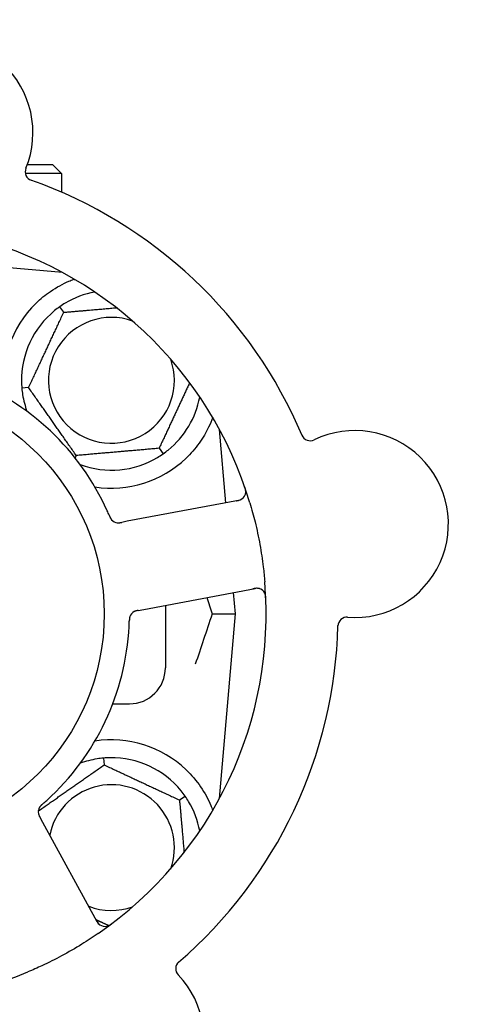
# Model space of a CAD drawing. Header units: inches. Extents: x 24 to 1128, y -69 to 748.
# Tile 76 of 256: x 146.89 to 148.46, y 252.35 to 255.77. Entities that reach past the tile are written whole.
import ezdxf

# ---------------------------------------------------------------- set-up
doc = ezdxf.new("R2010")
doc.units = ezdxf.units.IN
doc.header["$LTSCALE"] = 32
doc.header["$MEASUREMENT"] = 0
doc.layers.add('Dimension (ANSI)', color=7, linetype='Continuous', lineweight=25)
doc.layers.add('Visible (ANSI)', color=7, linetype='Continuous', lineweight=30)
doc.styles.add('Note Text (ANSI)', font='tahoma.ttf')
doc.dimstyles.new('SB Fraction-16 (ANSI)', dxfattribs={"dimscale": 32, "dimtxt": 0.125, "dimasz": 0.098425, "dimexe": 0.125, "dimexo": 0.0625, "dimgap": 0.031496, "dimtad": 0, "dimtih": 1, "dimtoh": 1, "dimdec": 4, "dimrnd": 1e-08, "dimzin": 0, "dimdsep": 46, "dimlunit": 5, "dimtxsty": 'Note Text (ANSI)', "dimcen": 0.09, "dimdle": 0.393701, "dimclrd": 256, "dimclre": 256, "dimclrt": 256, "dimadec": 0, "dimazin": 3, "dimtfac": 0.96, "dimtofl": 0, "dimtmove": 0, "dimatfit": 3, "dimfxl": 1, "dimfrac": 2, "dimtolj": 1, "dimtzin": 12, "dimlwd": -1, "dimlwe": -1, "dimarcsym": 0})

# ---------------------------------------------------------------- blocks, each defined once
blk = doc.blocks.new('*D15')
at = {"layer": 'Defpoints', "color": 0, "transparency": 16777216}
for p in [(159.2904, 460.4837), (67.9568, 170.772), (125.1654, 170.772)]:
    blk.add_point(p, dxfattribs=at)
at = {"layer": 'Dimension (ANSI)', "transparency": 16777216}
for p, q in [((157.2904, 460.4837), (63.9568, 460.4837)), ((67.9568, 457.3341), (67.9568, 323.1609)), ((67.9568, 173.9216), (67.9568, 316.0948)), ((123.1654, 170.772), (63.9568, 170.772))]:
    blk.add_line(p, q, dxfattribs=at)
for points in [[(67.4319, 457.3341), (68.4817, 457.3341), (67.9568, 460.4837)], [(67.4319, 173.9216), (68.4817, 173.9216), (67.9568, 170.772)]]:
    blk.add_solid(points, dxfattribs=at)
at = {"layer": 'Dimension (ANSI)', "transparency": 16777216, "insert": (55.7701, 322.153), "char_height": 4, "attachment_point": 1, "style": 'Note Text (ANSI)'}
blk.add_mtext('\\A1;289 11/16', dxfattribs=at)

msp = doc.modelspace()

# ---------------------------------------------------------------- linework, layer by layer
at = {"layer": 'Visible (ANSI)'}
for p, q in [((146.92138, 255.2692), (147.00861, 255.2692)), ((147.00861, 255.2692), (147.03986, 255.23795)), ((147.03986, 255.23795), (146.91474, 255.23795)), ((147.03986, 255.23795), (147.03986, 255.17367)), ((147.04309, 254.89428), (146.71431, 254.92305)), ((147.03986, 254.89603), (147.03986, 254.89457)), ((147.04803, 254.75567), (147.03437, 254.77519)), ((146.92603, 254.49404), (146.9023, 254.49197)), ((147.61102, 254.09345), (147.58869, 254.34869)), ((147.37919, 254.28273), (147.39285, 254.26322)), ((147.09161, 254.25757), (147.08768, 254.24915)), ((147.65503, 254.10175), (147.26883, 254.0289)), ((147.26883, 254.0289), (147.24928, 254.02521)), ((147.32658, 253.7228), (147.71278, 253.79565)), ((147.64486, 253.7067), (147.63831, 253.7816)), ((147.30706, 253.71911), (147.32658, 253.7228)), ((147.40111, 253.73686), (147.40111, 253.5192)), ((147.56339, 253.7067), (147.64486, 253.7067)), ((147.58869, 253.06472), (147.64486, 253.7067)), ((147.2184, 253.3942), (147.27611, 253.3942)), ((147.18637, 253.20551), (147.18845, 253.18178)), ((147.45008, 253.05978), (147.46959, 253.07344)), ((146.97568, 252.98101), (146.96613, 252.99847)), ((147.16431, 252.63623), (146.97568, 252.98101))]:
    msp.add_line(p, q, dxfattribs=at)
msp.add_circle((146.40111, 253.7067), 0.7875, dxfattribs=at)
for centre, radius, start, end in [((146.61601, 255.38046), 0.325, 337.56477, 187.80207), ((146.9453, 255.2445), 0.03125, 157.56477, 250.51231), ((146.40111, 253.7067), 1.6, 22.81714, 70.5497), ((146.40111, 253.7067), 1.35, 16.62287, 76.74397), ((147.21361, 254.5192), 0.3125, 100.71622, 120.84193), ((147.21361, 254.5192), 0.375, 134.27762, 188.78707), ((147.21361, 254.5192), 0.3125, 129.15807, 180.84193), ((147.21361, 254.5192), 0.21875, 70.34111, 19.65889), ((146.40111, 253.7067), 0.875, 24.19111, 69.17573), ((147.21361, 254.5192), 0.3125, 189.15807, 200.27972), ((147.21361, 254.5192), 0.3125, 309.15807, 349.28378), ((148.05936, 254.01953), 0.325, 265.56477, 115.80207), ((147.9043, 254.34027), 0.03125, 202.85452, 295.80207), ((147.21361, 254.5192), 0.3125, 249.72028, 300.84193), ((147.21361, 254.5192), 0.375, 261.21293, 313.75453), ((147.64924, 254.13246), 0.03125, 280.68342, 18.83549), ((147.23782, 254.05485), 0.03125, 221.46904, 263.46837), ((146.40111, 253.7067), 1.35, 304.62287, 4.74397), ((147.71857, 253.76495), 0.03125, 2.53135, 100.68342), ((147.30715, 253.68733), 0.03125, 118.67765, 160.13682), ((148.03181, 253.66435), 0.03125, 85.56477, 178.51231), ((146.40111, 253.7067), 0.875, 312.19111, 357.17573), ((146.40111, 253.7067), 1.6, 310.81714, 358.5497), ((147.27611, 253.5192), 0.125, 270, 0), ((147.21361, 252.8942), 0.375, 46.24547, 98.78707), ((147.21361, 252.8942), 0.3125, 99.15807, 110.27972), ((147.21361, 252.8942), 0.3125, 39.15807, 90.84193), ((147.21361, 252.8942), 0.21875, 340.34111, 168.47873), ((147.21361, 252.8942), 0.3125, 10.71622, 30.84193), ((146.99077, 253.01853), 0.03125, 149.46904, 191.46837), ((147.21361, 252.8942), 0.21875, 248.88811, 289.65889), ((146.40111, 253.7067), 1.35, 232.62287, 292.74397), ((147.19172, 252.65123), 0.03125, 208.68342, 306.83549), ((147.46818, 252.47287), 0.03125, 130.85452, 223.80207), ((147.21106, 252.22628), 0.325, 193.56477, 43.80207)]:
    msp.add_arc(centre, radius, start, end, dxfattribs=at)
for points, knots in [([(146.95181, 254.78769), (146.96695, 254.80245), (146.9839, 254.81637), (147.02291, 254.84314), (147.04532, 254.85505), (147.07105, 254.8661), (147.07676, 254.86839), (147.08251, 254.87054)], [0.55181372, 0.55181372, 0.55181372, 0.55181372, 0.71000954, 0.71000954, 0.90366002, 0.90366002, 0.95550669, 0.95550669, 0.95550669, 0.95550669]), ([(147.56544, 254.38983), (147.56128, 254.37853), (147.55646, 254.36682), (147.54274, 254.33842), (147.53151, 254.31896), (147.50469, 254.28168), (147.48914, 254.26384), (147.47295, 254.24834)], [1.39089206, 1.39089206, 1.39089206, 1.39089206, 1.4959744, 1.4959744, 1.66977331, 1.66977331, 1.84048199, 1.84048199, 1.84048199, 1.84048199]), ([(147.68026, 254.12869), (147.68029, 254.12897), (147.68032, 254.12933), (147.6804, 254.13053), (147.68042, 254.13146), (147.68034, 254.13356), (147.68024, 254.13482), (147.6799, 254.13699), (147.67978, 254.13768), (147.67944, 254.13941), (147.67919, 254.14048), (147.67861, 254.14274), (147.67826, 254.14395), (147.67767, 254.14583), (147.67744, 254.14653), (147.67698, 254.14791), (147.67674, 254.14858), (147.67651, 254.14926)], [0.051298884, 0.051298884, 0.051298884, 0.051298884, 0.057269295, 0.057269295, 0.069785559, 0.069785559, 0.08363266, 0.08363266, 0.08945843, 0.08945843, 0.097820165, 0.097820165, 0.107290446, 0.107290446, 0.113094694, 0.113094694, 0.118968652, 0.118968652, 0.118968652, 0.118968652]), ([(147.64706, 254.10025), (147.64799, 254.10043), (147.64892, 254.1006), (147.65254, 254.10132), (147.65519, 254.10193), (147.65956, 254.10323), (147.66138, 254.10391), (147.66429, 254.10523), (147.66556, 254.10592), (147.66749, 254.10714), (147.66819, 254.10763), (147.6689, 254.10818), (147.66905, 254.1083), (147.66918, 254.1084)], [0, 0, 0, 0, 0.007248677, 0.007248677, 0.028564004, 0.028564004, 0.047482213, 0.047482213, 0.065361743, 0.065361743, 0.076705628, 0.076705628, 0.079955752, 0.079955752, 0.079955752, 0.079955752]), ([(147.20667, 254.0483), (147.20649, 254.04874), (147.20629, 254.04921), (147.20607, 254.04972), (147.20415, 254.05422), (147.20147, 254.06035), (147.19927, 254.06526)], [0.48080563, 0.48080563, 0.48080563, 0.48080563, 0.5329828, 0.5329828, 0.5329828, 1, 1, 1, 1]), ([(147.69469, 254.0929), (147.70125, 254.07093), (147.70721, 254.04893), (147.71894, 254.00086), (147.72457, 253.97444), (147.73411, 253.92186), (147.73802, 253.89603), (147.74327, 253.85295), (147.74504, 253.83569), (147.74648, 253.81835)], [-0.73118965, -0.73118965, -0.73118965, -0.73118965, -0.55244576, -0.55244576, -0.34137939, -0.34137939, -0.13566771, -0.13566771, 0, 0, 0, 0]), ([(147.20669, 254.04827), (147.2068, 254.04799), (147.20692, 254.04772), (147.20724, 254.04697), (147.20744, 254.0465), (147.20807, 254.04505), (147.20852, 254.04405), (147.20949, 254.04199), (147.21002, 254.04091), (147.21114, 254.03883), (147.21172, 254.03787), (147.21292, 254.03602), (147.21353, 254.03522), (147.21432, 254.03426), (147.21454, 254.034), (147.21471, 254.03381)], [0.001596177, 0.001596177, 0.001596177, 0.001596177, 0.00393777, 0.00393777, 0.007842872, 0.007842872, 0.016055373, 0.016055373, 0.025513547, 0.025513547, 0.037191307, 0.037191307, 0.054193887, 0.054193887, 0.061558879, 0.061558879, 0.061558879, 0.061558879]), ([(147.20669, 254.04827), (147.2069, 254.04777), (147.20711, 254.04726), (147.20754, 254.04626), (147.20775, 254.04576), (147.20848, 254.0441), (147.20901, 254.04293), (147.20991, 254.04107), (147.2103, 254.04031), (147.21123, 254.03861), (147.21176, 254.03774), (147.21275, 254.03624), (147.21323, 254.03558), (147.21403, 254.03458), (147.21438, 254.03417), (147.2146, 254.03393), (147.21462, 254.0339), (147.21463, 254.03389), (147.21463, 254.03389), (147.21463, 254.03389)], [0, 0, 0, 0, 0.004180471, 0.004180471, 0.008305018, 0.008305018, 0.018114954, 0.018114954, 0.025612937, 0.025612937, 0.036850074, 0.036850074, 0.047489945, 0.047489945, 0.056089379, 0.056089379, 0.058286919, 0.058286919, 0.058652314, 0.058652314, 0.058652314, 0.058652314]), ([(147.233, 254.02397), (147.23309, 254.02396), (147.23319, 254.02394), (147.23349, 254.0239), (147.23371, 254.02388), (147.23471, 254.02377), (147.23565, 254.0237), (147.23791, 254.02367), (147.23934, 254.02373), (147.24225, 254.02402), (147.24375, 254.02423), (147.2459, 254.02459), (147.24657, 254.02471), (147.24758, 254.02489), (147.24792, 254.02495), (147.24859, 254.02508), (147.24891, 254.02514), (147.24924, 254.0252)], [0.038929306, 0.038929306, 0.038929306, 0.038929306, 0.040726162, 0.040726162, 0.043941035, 0.043941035, 0.054249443, 0.054249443, 0.066768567, 0.066768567, 0.078206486, 0.078206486, 0.083402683, 0.083402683, 0.086046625, 0.086046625, 0.088630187, 0.088630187, 0.088630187, 0.088630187]), ([(147.2338, 254.02385), (147.2338, 254.02385), (147.23381, 254.02385), (147.23388, 254.02385), (147.2341, 254.02382), (147.23478, 254.02374), (147.23532, 254.0237), (147.23654, 254.02364), (147.23721, 254.02363), (147.23806, 254.02364), (147.23828, 254.02365), (147.23987, 254.02372), (147.24169, 254.0239), (147.2446, 254.02436), (147.24547, 254.0245), (147.24682, 254.02475), (147.24729, 254.02484), (147.24825, 254.02501), (147.24875, 254.02511), (147.24924, 254.0252)], [0.028019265, 0.028019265, 0.028019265, 0.028019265, 0.028672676, 0.028672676, 0.033062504, 0.033062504, 0.040781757, 0.040781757, 0.051074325, 0.051074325, 0.054504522, 0.054504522, 0.075062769, 0.075062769, 0.083066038, 0.083066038, 0.087153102, 0.087153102, 0.091266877, 0.091266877, 0.091266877, 0.091266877]), ([(147.72829, 253.79465), (147.72801, 253.79473), (147.72765, 253.79484), (147.72592, 253.79529), (147.72419, 253.79562), (147.72104, 253.79591), (147.71952, 253.79595), (147.71565, 253.79581), (147.71321, 253.79557), (147.70969, 253.79503), (147.70866, 253.79486), (147.70668, 253.7945), (147.70574, 253.79432), (147.7048, 253.79415)], [0.058736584, 0.058736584, 0.058736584, 0.058736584, 0.064782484, 0.064782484, 0.086145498, 0.086145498, 0.103238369, 0.103238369, 0.123434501, 0.123434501, 0.131598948, 0.131598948, 0.13893919, 0.13893919, 0.13893919, 0.13893919]), ([(147.75009, 253.75926), (147.75006, 253.75989), (147.75004, 253.76051), (147.74996, 253.76219), (147.7499, 253.76326), (147.74974, 253.76525), (147.74965, 253.76617), (147.74938, 253.76852), (147.74915, 253.76998), (147.74866, 253.77248), (147.7484, 253.77358), (147.74787, 253.77544), (147.74761, 253.77622), (147.74703, 253.77778), (147.74671, 253.77851), (147.74631, 253.77932), (147.74623, 253.77949), (147.74615, 253.77963)], [0, 0, 0, 0, 0.005149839, 0.005149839, 0.013554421, 0.013554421, 0.020527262, 0.020527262, 0.031641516, 0.031641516, 0.041623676, 0.041623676, 0.051235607, 0.051235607, 0.06373445, 0.06373445, 0.067355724, 0.067355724, 0.067355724, 0.067355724]), ([(147.27803, 253.69866), (147.27794, 253.69844), (147.27784, 253.69815), (147.27756, 253.69732), (147.27737, 253.69671), (147.27703, 253.69541), (147.27688, 253.69472), (147.27662, 253.69333), (147.2765, 253.69265), (147.27628, 253.69099), (147.27617, 253.68996), (147.27605, 253.68844), (147.27601, 253.68799), (147.27591, 253.68633), (147.27586, 253.68508), (147.2758, 253.68347), (147.27579, 253.68307), (147.27577, 253.68249), (147.27577, 253.68231), (147.27576, 253.68214)], [0.044252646, 0.044252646, 0.044252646, 0.044252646, 0.05067159, 0.05067159, 0.061250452, 0.061250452, 0.07105005, 0.07105005, 0.078610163, 0.078610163, 0.087196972, 0.087196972, 0.090753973, 0.090753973, 0.100050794, 0.100050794, 0.103147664, 0.103147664, 0.104517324, 0.104517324, 0.104517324, 0.104517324]), ([(147.27789, 253.69831), (147.27789, 253.69831), (147.27788, 253.69828), (147.27783, 253.69815), (147.27778, 253.69802), (147.27764, 253.69759), (147.27752, 253.69725), (147.27717, 253.69607), (147.27693, 253.69516), (147.27655, 253.6932), (147.27639, 253.69216), (147.27611, 253.68973), (147.276, 253.68828), (147.27586, 253.68546), (147.27582, 253.68407), (147.27577, 253.68252), (147.27577, 253.68233), (147.27576, 253.68214)], [0.030853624, 0.030853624, 0.030853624, 0.030853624, 0.032941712, 0.032941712, 0.036385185, 0.036385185, 0.042347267, 0.042347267, 0.055267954, 0.055267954, 0.065838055, 0.065838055, 0.077516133, 0.077516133, 0.087897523, 0.087897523, 0.089364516, 0.089364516, 0.089364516, 0.089364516]), ([(147.30701, 253.7191), (147.30672, 253.71905), (147.30643, 253.71899), (147.30482, 253.71869), (147.30347, 253.71843), (147.30066, 253.71781), (147.29919, 253.71743), (147.29661, 253.71665), (147.29545, 253.71623), (147.29336, 253.71536), (147.29239, 253.71486), (147.29158, 253.71442), (147.29147, 253.71436), (147.29136, 253.7143)], [0, 0, 0, 0, 0.002309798, 0.002309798, 0.012623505, 0.012623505, 0.02433842, 0.02433842, 0.035397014, 0.035397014, 0.047442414, 0.047442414, 0.049661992, 0.049661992, 0.049661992, 0.049661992]), ([(147.30705, 253.71911), (147.30653, 253.71901), (147.30601, 253.71892), (147.305, 253.71872), (147.3045, 253.71863), (147.30338, 253.71841), (147.30277, 253.71828), (147.30059, 253.71782), (147.2992, 253.71747), (147.29706, 253.71685), (147.29613, 253.71653), (147.29449, 253.71588), (147.29379, 253.71557), (147.29265, 253.71501), (147.29215, 253.71474), (147.29186, 253.71459), (147.29182, 253.71456), (147.29182, 253.71456), (147.29182, 253.71456), (147.29182, 253.71456)], [0, 0, 0, 0, 0.004355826, 0.004355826, 0.008687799, 0.008687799, 0.014307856, 0.014307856, 0.029588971, 0.029588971, 0.043844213, 0.043844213, 0.054171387, 0.054171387, 0.06195455, 0.06195455, 0.063871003, 0.063871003, 0.063878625, 0.063878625, 0.063878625, 0.063878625]), ([(147.47295, 253.16507), (147.49157, 253.14723), (147.509, 253.12665), (147.53826, 253.08371), (147.55002, 253.06133), (147.561, 253.03556), (147.56333, 253.02959), (147.5655, 253.02362)], [0.51551539, 0.51551539, 0.51551539, 0.51551539, 0.71204276, 0.71204276, 0.91166133, 0.91166133, 0.96773016, 0.96773016, 0.96773016, 0.96773016]), ([(146.9749, 253.0461), (146.97467, 253.0459), (146.97444, 253.04571), (146.97383, 253.04518), (146.97345, 253.04484), (146.97226, 253.04379), (146.97145, 253.04306), (146.96979, 253.0415), (146.96893, 253.04066), (146.9673, 253.03895), (146.96656, 253.0381), (146.96517, 253.03638), (146.9646, 253.03556), (146.96393, 253.03452), (146.96375, 253.03422), (146.96362, 253.034)], [0.001596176, 0.001596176, 0.001596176, 0.001596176, 0.003937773, 0.003937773, 0.007842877, 0.007842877, 0.016055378, 0.016055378, 0.025513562, 0.025513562, 0.037191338, 0.037191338, 0.0541939, 0.0541939, 0.061558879, 0.061558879, 0.061558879, 0.061558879]), ([(146.9749, 253.0461), (146.97448, 253.04574), (146.97407, 253.04538), (146.97325, 253.04467), (146.97284, 253.04431), (146.97148, 253.0431), (146.97054, 253.04225), (146.96905, 253.04081), (146.96844, 253.0402), (146.96711, 253.03879), (146.96645, 253.03802), (146.96533, 253.03661), (146.96486, 253.03595), (146.96415, 253.03488), (146.96387, 253.03442), (146.96371, 253.03415), (146.96368, 253.03411), (146.96368, 253.0341), (146.96368, 253.0341), (146.96368, 253.0341)], [0, 0, 0, 0, 0.004180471, 0.004180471, 0.008305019, 0.008305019, 0.018114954, 0.018114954, 0.025612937, 0.025612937, 0.036850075, 0.036850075, 0.047489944, 0.047489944, 0.05608938, 0.05608938, 0.05828692, 0.05828692, 0.058652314, 0.058652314, 0.058652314, 0.058652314]), ([(146.97492, 253.04613), (146.97529, 253.04644), (146.97567, 253.04677), (146.97608, 253.04713), (146.97978, 253.05035), (146.98478, 253.05479), (146.98876, 253.05841)], [0.48080563, 0.48080563, 0.48080563, 0.48080563, 0.5329828, 0.5329828, 0.5329828, 1, 1, 1, 1]), ([(146.95992, 253.01357), (146.95993, 253.01348), (146.95995, 253.01338), (146.96001, 253.01308), (146.96005, 253.01286), (146.96026, 253.01188), (146.96048, 253.01097), (146.96115, 253.0088), (146.96165, 253.00746), (146.96282, 253.00478), (146.96348, 253.00343), (146.96449, 253.00149), (146.96481, 253.00089), (146.9653, 252.99998), (146.96546, 252.99968), (146.96579, 252.99909), (146.96595, 252.9988), (146.96611, 252.9985)], [0.038929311, 0.038929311, 0.038929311, 0.038929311, 0.040726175, 0.040726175, 0.043941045, 0.043941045, 0.054249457, 0.054249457, 0.066768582, 0.066768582, 0.078206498, 0.078206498, 0.083402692, 0.083402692, 0.086046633, 0.086046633, 0.088630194, 0.088630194, 0.088630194, 0.088630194]), ([(146.96006, 253.01277), (146.96006, 253.01277), (146.96006, 253.01277), (146.96007, 253.0127), (146.96011, 253.01247), (146.96025, 253.0118), (146.96038, 253.01127), (146.96069, 253.01009), (146.96089, 253.00946), (146.96117, 253.00865), (146.96125, 253.00845), (146.9618, 253.00695), (146.96254, 253.00528), (146.96387, 253.00265), (146.96428, 253.00188), (146.96493, 253.00066), (146.96516, 253.00024), (146.96562, 252.99939), (146.96587, 252.99894), (146.96611, 252.9985)], [0.028019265, 0.028019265, 0.028019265, 0.028019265, 0.028672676, 0.028672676, 0.033062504, 0.033062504, 0.040781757, 0.040781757, 0.051074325, 0.051074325, 0.054504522, 0.054504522, 0.07506277, 0.07506277, 0.083066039, 0.083066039, 0.087153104, 0.087153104, 0.091266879, 0.091266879, 0.091266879, 0.091266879]), ([(147.16042, 252.64334), (147.16087, 252.64251), (147.16133, 252.64168), (147.16312, 252.63846), (147.16452, 252.63613), (147.16711, 252.63238), (147.16832, 252.63086), (147.17047, 252.62849), (147.17152, 252.6275), (147.17328, 252.62604), (147.17397, 252.62553), (147.17471, 252.62502), (147.17487, 252.62492), (147.17501, 252.62482)], [0, 0, 0, 0, 0.007248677, 0.007248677, 0.028564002, 0.028564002, 0.047482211, 0.047482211, 0.06536174, 0.06536174, 0.076705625, 0.076705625, 0.079955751, 0.079955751, 0.079955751, 0.079955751]), ([(147.19772, 252.62056), (147.198, 252.62062), (147.19835, 252.6207), (147.19952, 252.62099), (147.20041, 252.62126), (147.20238, 252.62198), (147.20354, 252.62248), (147.20551, 252.62346), (147.20613, 252.62379), (147.20766, 252.62465), (147.20861, 252.62522), (147.21058, 252.62647), (147.21162, 252.62718), (147.21322, 252.62832), (147.21382, 252.62875), (147.21499, 252.62962), (147.21555, 252.63005), (147.21612, 252.63048)], [0.051298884, 0.051298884, 0.051298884, 0.051298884, 0.057269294, 0.057269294, 0.069785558, 0.069785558, 0.083632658, 0.083632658, 0.089458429, 0.089458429, 0.097820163, 0.097820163, 0.107290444, 0.107290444, 0.113094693, 0.113094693, 0.118968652, 0.118968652, 0.118968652, 0.118968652]), ([(147.16814, 252.59577), (147.14927, 252.58275), (147.13019, 252.57028), (147.088, 252.5442), (147.06451, 252.53063), (147.01801, 252.50563), (146.99532, 252.49424), (146.95611, 252.47593), (146.93967, 252.46865), (146.92304, 252.46168)], [-0.73117437, -0.73117437, -0.73117437, -0.73117437, -0.55243049, -0.55243049, -0.34047291, -0.34047291, -0.14064238, -0.14064238, 0, 0, 0, 0])]:
    msp.add_open_spline(points, degree=3, knots=knots, dxfattribs=at)
for points, weights in [([(147.08251, 254.87054), (147.08407, 254.87041), (147.08564, 254.87028)], [0.999914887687, 0.999914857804, 0.999914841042]), ([(146.92603, 254.49404), (146.98703, 254.62486), (147.04803, 254.75567)], [1.04422863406, 1.20577136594, 1.04422863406]), ([(147.04803, 254.75567), (147.14542, 254.76419), (147.23079, 254.77166)], [1.04422863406, 1.14843950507, 1.11819795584]), ([(147.48553, 254.51078), (147.43393, 254.40014), (147.37919, 254.28273)], [1.07748863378, 1.18694802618, 1.04422863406]), ([(147.09161, 254.25757), (147.00882, 254.37581), (146.92603, 254.49404)], [1.04422863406, 1.20577136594, 1.04422863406]), ([(147.37919, 254.28273), (147.2354, 254.27015), (147.09161, 254.25757)], [1.04422863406, 1.20577136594, 1.04422863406]), ([(146.95967, 253.02159), (147.07315, 253.10104), (147.18845, 253.18178)], [1.05318140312, 1.20116354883, 1.04422863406]), ([(147.18845, 253.18178), (147.31926, 253.12078), (147.45008, 253.05978)], [1.04422863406, 1.20577136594, 1.04422863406]), ([(147.45008, 253.05978), (147.4586, 252.96239), (147.46607, 252.87702)], [1.04422863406, 1.14843950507, 1.11819795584]), ([(147.20413, 252.62278), (147.18172, 252.63323), (147.16055, 252.6431)], [1.07843603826, 1.09878333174, 1.1102393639])]:
    msp.add_rational_spline(points, weights, degree=2, dxfattribs=at)
for points in [[(147.0534, 254.78751), (147.04719, 254.7838), (147.04061, 254.77955), (147.03437, 254.77519)], [(147.03437, 254.77519), (147.02812, 254.77081), (147.02188, 254.76608), (147.01628, 254.76152)], [(146.90114, 254.51461), (146.90125, 254.50738), (146.90164, 254.49956), (146.9023, 254.49197)], [(146.9023, 254.49197), (146.90297, 254.48437), (146.90394, 254.4766), (146.90509, 254.46946)], [(147.39285, 254.26322), (147.39909, 254.26759), (147.40534, 254.27232), (147.41094, 254.27689)], [(147.37382, 254.25089), (147.38002, 254.2546), (147.3866, 254.25885), (147.39285, 254.26322)], [(147.54454, 253.76391), (147.55082, 253.74502), (147.55713, 253.7259), (147.56339, 253.7067)], [(147.56339, 253.7067), (147.54374, 253.64643), (147.52362, 253.58701), (147.50508, 253.53239)], [(147.27505, 253.66359), (147.27534, 253.66956), (147.27562, 253.6772), (147.27576, 253.68214)], [(147.18637, 253.20551), (147.17878, 253.20484), (147.17101, 253.20387), (147.16387, 253.20272)], [(147.20902, 253.20667), (147.20179, 253.20656), (147.19397, 253.20617), (147.18637, 253.20551)], [(147.46959, 253.07344), (147.46522, 253.07969), (147.46049, 253.08593), (147.45592, 253.09153)], [(147.48192, 253.05441), (147.47821, 253.06062), (147.47396, 253.0672), (147.46959, 253.07344)]]:
    msp.add_open_spline(points, degree=3, dxfattribs=at)

# ---------------------------------------------------------------- dimensions: what is measured, and where the dimension line sits
at = {"layer": 'Dimension (ANSI)'}
dim = msp.add_linear_dim(base=(67.95681, 170.77197), p1=(159.29037, 460.48367), p2=(125.16537, 170.77197), angle=270, dimstyle='SB Fraction-16 (ANSI)', override={"dimgap": 0.031496, "dimdec": 4, "dimtol": 0, "dimlim": 0, "dimtp": 0, "dimtm": 0, "dimtdec": 2, "dimatfit": 1}, dxfattribs=at)
dim.commit()
dim.dimension.update_dxf_attribs({"geometry": '*D15', "text_midpoint": (67.95681, 319.62782), "dimtype": 160})

doc.saveas('drawing.dxf')
